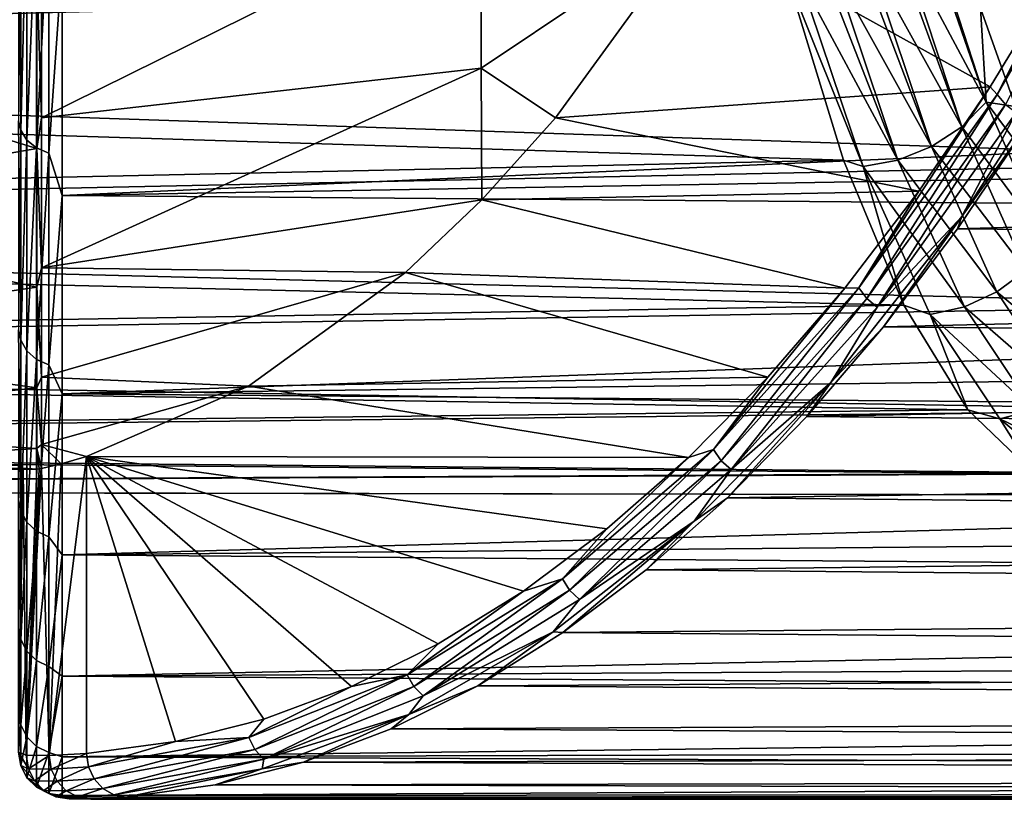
# Model space of a CAD drawing. Header units: metres. Extents: x -160 to 52, y -25 to 25.
# Tile 114 of 166: x 0.91 to 7.7, y -24.6 to -19.23. Entities that reach past the tile are written whole.
import ezdxf

# ---------------------------------------------------------------- set-up
doc = ezdxf.new("R2010")
doc.units = ezdxf.units.M
doc.layers.add('solid_509094_SW0001', color=7, linetype='CONTINUOUS')

msp = doc.modelspace()

# ---------------------------------------------------------------- linework, layer by layer
at = {"layer": 'solid_509094_SW0001'}
for points in [[(1.024543, -18.901043, -11.876725), (-1.4, -19.368736, -11.182545), (-1.4, -17.939648, -13.355344)], [(-16.11434, -18.06131, 215.294205), (6.203977, -18.932524, 211.931091), (-15.668333, -19.496307, 217.434723)], [(-11.080604, -19.480196, 239.45253), (10.590902, -18.936932, 235.847626), (-10.635017, -18.042067, 241.591019)], [(7.937325, -18.065977, 213.464722), (7.777011, -19.822565, 214.815201), (7.535569, -19.146196, 213.446609)], [(8.545158, -18.194277, -16.361021), (7.650603, -19.740879, -14.442641), (8.071993, -18.916016, -15.380391)], [(7.707858, -19.810293, -14.466337), (7.650603, -19.740879, -14.442641), (8.545158, -18.194277, -16.361021)], [(0.914684, -19.986334, 13.983932), (0.900001, -18.224771, 16.073191), (0.900001, -19.921974, 13.914166)], [(0.914684, -19.986334, 13.983932), (0.914684, -18.282446, 16.147945), (0.900001, -18.224771, 16.073191)], [(0.957352, -18.345184, 16.20336), (0.914684, -18.282446, 16.147945), (0.914684, -19.986334, 13.983932)], [(0.957352, -20.05492, 14.03192), (0.957352, -18.345184, 16.20336), (0.914684, -19.986334, 13.983932)], [(1.023818, -18.394955, 16.247318), (0.957352, -18.345184, 16.20336), (0.957352, -20.05492, 14.03192)], [(1.023818, -20.109329, 14.069989), (1.023818, -18.394955, 16.247318), (0.957352, -20.05492, 14.03192)], [(1.023818, -20.109329, 14.069989), (1.107565, -18.426874, 16.275513), (1.023818, -18.394955, 16.247318)], [(1.057903, -19.901499, -10.103704), (4.0899, -18.400927, -11.285426), (4.0899, -19.559816, -9.130638)], [(1.057903, -19.901499, -10.103704), (1.057903, -18.599623, -12.337283), (4.0899, -18.400927, -11.285426)], [(5.577367, -18.563982, -10.030647), (4.0899, -19.559816, -9.130638), (4.0899, -18.400927, -11.285426)], [(1.023818, -20.109329, 14.069989), (1.107565, -20.144224, 14.094404), (1.107565, -18.426874, 16.275513)], [(1.107565, -18.426874, 16.275513), (1.107565, -20.144224, 14.094404), (1.200001, -18.82662, 15.834085)], [(7.149704, -18.560635, 212.015442), (7.168045, -18.541943, 212.024628), (7.574396, -19.794209, 214.284958)], [(7.535569, -19.146196, 213.446609), (7.574396, -19.794209, 214.284958), (7.168045, -18.541943, 212.024628)], [(1.024543, -18.901043, -11.876725), (1.057903, -18.599623, -12.337283), (1.057903, -19.901499, -10.103704)], [(5.577367, -18.563982, -10.030647), (4.604591, -19.900532, -7.944524), (4.0899, -19.559816, -9.130638)], [(7.601531, -19.687035, -14.371482), (4.604591, -19.900532, -7.944524), (5.577367, -18.563982, -10.030647)], [(8.071993, -18.916016, -15.380391), (7.601531, -19.687035, -14.371482), (5.577367, -18.563982, -10.030647)], [(7.149704, -18.560635, 212.015442), (7.574396, -19.794209, 214.284958), (6.98751, -18.695702, 211.954071)], [(6.951611, -18.719776, 211.944305), (7.405998, -19.963011, 214.230423), (6.769784, -18.817684, 211.910721)], [(6.951611, -18.719776, 211.944305), (6.98751, -18.695702, 211.954071), (7.405998, -19.963011, 214.230423)], [(7.574396, -19.794209, 214.284958), (7.405998, -19.963011, 214.230423), (6.98751, -18.695702, 211.954071)], [(1.107565, -20.144224, 14.094404), (1.200001, -20.436573, 13.693295), (1.200001, -18.82662, 15.834085)], [(32.572514, -19.050781, 15.563661), (1.200001, -18.82662, 15.834085), (1.200001, -20.436573, 13.693295)], [(6.719144, -18.8388, 211.905411), (7.198289, -20.099943, 214.198685), (6.529742, -18.897678, 211.898788)], [(6.719144, -18.8388, 211.905411), (6.769784, -18.817684, 211.910721), (7.198289, -20.099943, 214.198685)], [(7.405998, -19.963011, 214.230423), (7.198289, -20.099943, 214.198685), (6.769784, -18.817684, 211.910721)], [(-15.668333, -19.496307, 217.434723), (6.203977, -18.932524, 211.931091), (6.58971, -20.193792, 214.133682)], [(-11.080604, -19.480196, 239.45253), (10.181106, -20.197454, 233.649445), (10.590902, -18.936932, 235.847626)], [(1.024543, -18.901043, -11.876725), (1.024543, -20.111952, -9.685837), (-1.4, -19.368736, -11.182545)], [(1.024543, -18.901043, -11.876725), (1.057903, -19.901499, -10.103704), (1.024543, -20.111952, -9.685837)], [(6.203977, -18.932524, 211.931091), (6.285978, -18.931362, 211.917953), (6.725985, -20.23798, 214.212906)], [(6.58971, -20.193792, 214.133682), (6.203977, -18.932524, 211.931091), (6.725985, -20.23798, 214.212906)], [(6.465379, -18.911009, 211.900925), (6.965614, -20.193352, 214.193024), (6.285978, -18.931362, 211.917953)], [(6.965614, -20.193352, 214.193024), (6.725985, -20.23798, 214.212906), (6.285978, -18.931362, 211.917953)], [(6.465379, -18.911009, 211.900925), (6.529742, -18.897678, 211.898788), (6.965614, -20.193352, 214.193024)], [(7.198289, -20.099943, 214.198685), (6.965614, -20.193352, 214.193024), (6.529742, -18.897678, 211.898788)], [(7.650603, -19.740879, -14.442641), (7.601531, -19.687035, -14.371482), (8.071993, -18.916016, -15.380391)], [(32.358486, -19.899794, 14.462296), (32.572514, -19.050781, 15.563661), (1.200001, -20.436573, 13.693295)], [(7.535569, -19.146196, 213.446609), (7.777011, -19.822565, 214.815201), (7.574396, -19.794209, 214.284958)], [(8.26458, -19.254114, -15.310494), (7.406583, -20.582582, -13.470514), (7.782453, -19.86565, -14.471743)], [(8.26458, -19.254114, -15.310494), (7.867343, -19.939524, -14.407475), (7.406583, -20.582582, -13.470514)], [(1.024543, -20.111952, -9.685837), (-1.4, -20.535891, -8.858519), (-1.4, -19.368736, -11.182545)], [(-11.557221, -20.65513, 237.1651), (10.181106, -20.197454, 233.649445), (-11.080604, -19.480196, 239.45253)], [(-15.668333, -19.496307, 217.434723), (6.58971, -20.193792, 214.133682), (-15.191373, -20.667892, 219.723785)], [(1.057903, -20.936357, -7.734565), (4.0899, -19.559816, -9.130638), (4.095542, -20.467524, -6.852864)], [(1.057903, -20.936357, -7.734565), (1.057903, -19.901499, -10.103704), (4.0899, -19.559816, -9.130638)], [(4.604591, -19.900532, -7.944524), (4.095542, -20.467524, -6.852864), (4.0899, -19.559816, -9.130638)], [(7.601531, -19.687035, -14.371482), (7.110155, -20.407967, -13.317721), (4.604591, -19.900532, -7.944524)], [(6.696873, -21.074646, -12.39736), (7.110155, -20.407967, -13.317721), (7.601531, -19.687035, -14.371482)], [(7.650603, -19.740879, -14.442641), (6.696873, -21.074646, -12.39736), (7.601531, -19.687035, -14.371482)], [(6.751229, -21.148117, -12.414841), (6.696873, -21.074646, -12.39736), (7.650603, -19.740879, -14.442641)], [(7.707858, -19.810293, -14.466337), (6.751229, -21.148117, -12.414841), (7.650603, -19.740879, -14.442641)], [(6.823513, -21.206707, -12.415289), (6.751229, -21.148117, -12.414841), (7.707858, -19.810293, -14.466337)], [(7.782453, -19.86565, -14.471743), (6.823513, -21.206707, -12.415289), (7.707858, -19.810293, -14.466337)], [(7.574396, -19.794209, 214.284958), (8.00535, -20.77363, 216.670151), (7.405998, -19.963011, 214.230423)], [(8.025874, -20.398132, 216.216278), (8.00535, -20.77363, 216.670151), (7.574396, -19.794209, 214.284958)], [(7.777011, -19.822565, 214.815201), (8.025874, -20.398132, 216.216278), (7.574396, -19.794209, 214.284958)], [(1.024543, -20.111952, -9.685837), (1.057903, -19.901499, -10.103704), (1.057903, -20.936357, -7.734565)], [(32.137867, -20.686209, 13.313171), (32.358486, -19.899794, 14.462296), (1.200001, -20.436573, 13.693295)], [(7.110155, -20.407967, -13.317721), (4.095542, -20.467524, -6.852864), (4.604591, -19.900532, -7.944524)], [(7.406583, -20.582582, -13.470514), (6.823513, -21.206707, -12.415289), (7.782453, -19.86565, -14.471743)], [(0.914684, -21.435402, 11.641627), (0.900001, -19.921974, 13.914166), (0.900001, -21.363779, 11.579232)], [(0.914684, -21.435402, 11.641627), (0.914684, -19.986334, 13.983932), (0.900001, -19.921974, 13.914166)], [(7.405998, -19.963011, 214.230423), (7.847632, -20.95336, 216.63443), (7.198289, -20.099943, 214.198685)], [(27.704384, -20.072054, -14.222256), (7.376604, -20.667694, -13.3419), (7.867343, -19.939524, -14.407475)], [(7.406583, -20.582582, -13.470514), (7.867343, -19.939524, -14.407475), (7.376604, -20.667694, -13.3419)], [(8.00535, -20.77363, 216.670151), (7.847632, -20.95336, 216.63443), (7.405998, -19.963011, 214.230423)], [(0.957352, -20.05492, 14.03192), (0.914684, -19.986334, 13.983932), (0.914684, -21.435402, 11.641627)], [(0.957352, -21.508961, 11.681578), (0.957352, -20.05492, 14.03192), (0.914684, -21.435402, 11.641627)], [(1.023818, -20.109329, 14.069989), (0.957352, -20.05492, 14.03192), (0.957352, -21.508961, 11.681578)], [(7.198289, -20.099943, 214.198685), (7.649354, -21.101185, 216.617325), (6.965614, -20.193352, 214.193024)], [(7.847632, -20.95336, 216.63443), (7.649354, -21.101185, 216.617325), (7.198289, -20.099943, 214.198685)], [(27.704384, -20.072054, -14.222256), (27.857029, -20.840185, -13.070829), (7.376604, -20.667694, -13.3419)], [(1.024543, -20.111952, -9.685837), (1.024543, -21.069948, -7.373147), (-1.4, -20.535891, -8.858519)], [(1.023818, -21.567314, 11.713269), (1.023818, -20.109329, 14.069989), (0.957352, -21.508961, 11.681578)], [(1.023818, -21.567314, 11.713269), (1.107565, -20.144224, 14.094404), (1.023818, -20.109329, 14.069989)], [(1.023818, -21.567314, 11.713269), (1.107565, -21.604738, 11.733595), (1.107565, -20.144224, 14.094404)], [(1.024543, -20.111952, -9.685837), (1.057903, -20.936357, -7.734565), (1.024543, -21.069948, -7.373147)], [(1.107565, -20.144224, 14.094404), (1.107565, -21.604738, 11.733595), (1.200001, -20.436573, 13.693295)], [(-15.191373, -20.667892, 219.723785), (6.58971, -20.193792, 214.133682), (7.007243, -21.192469, 216.461807)], [(-11.557221, -20.65513, 237.1651), (9.748112, -21.19523, 231.324249), (10.181106, -20.197454, 233.649445)], [(7.007243, -21.192469, 216.461807), (6.58971, -20.193792, 214.133682), (6.725985, -20.23798, 214.212906)], [(6.965614, -20.193352, 214.193024), (7.424095, -21.204618, 216.620865), (6.725985, -20.23798, 214.212906)], [(7.007243, -21.192469, 216.461807), (6.725985, -20.23798, 214.212906), (7.189395, -21.257702, 216.644012)], [(7.424095, -21.204618, 216.620865), (7.189395, -21.257702, 216.644012), (6.725985, -20.23798, 214.212906)], [(7.649354, -21.101185, 216.617325), (7.424095, -21.204618, 216.620865), (6.965614, -20.193352, 214.193024)], [(1.107565, -21.604738, 11.733595), (1.200001, -21.804226, 11.390155), (1.200001, -20.436573, 13.693295)], [(32.137867, -20.686209, 13.313171), (1.200001, -20.436573, 13.693295), (1.200001, -21.804226, 11.390155)], [(7.110155, -20.407967, -13.317721), (6.598734, -21.076492, -12.220978), (4.095542, -20.467524, -6.852864)], [(6.696873, -21.074646, -12.39736), (6.598734, -21.076492, -12.220978), (7.110155, -20.407967, -13.317721)], [(1.057903, -20.936357, -7.734565), (4.095542, -20.467524, -6.852864), (3.569119, -20.968697, -5.723947)], [(6.598734, -21.076492, -12.220978), (3.569119, -20.968697, -5.723947), (4.095542, -20.467524, -6.852864)], [(1.024543, -21.069948, -7.373147), (-1.4, -21.42555, -6.414197), (-1.4, -20.535891, -8.858519)], [(7.406583, -20.582582, -13.470514), (6.502692, -21.726728, -11.532114), (6.823513, -21.206707, -12.415289)], [(7.406583, -20.582582, -13.470514), (6.865876, -21.342646, -12.233208), (6.502692, -21.726728, -11.532114)], [(7.406583, -20.582582, -13.470514), (7.376604, -20.667694, -13.3419), (6.865876, -21.342646, -12.233208)], [(-15.191373, -20.667892, 219.723785), (7.007243, -21.192469, 216.461807), (-14.689903, -21.560236, 222.130478)], [(-12.05843, -21.550993, 234.759659), (9.748112, -21.19523, 231.324249), (-11.557221, -20.65513, 237.1651)], [(31.911907, -21.407021, 12.120202), (32.137867, -20.686209, 13.313171), (1.200001, -21.804226, 11.390155)], [(27.857029, -20.840185, -13.070829), (6.865876, -21.342646, -12.233208), (7.376604, -20.667694, -13.3419)], [(27.857029, -20.840185, -13.070829), (28.018259, -21.542692, -11.877385), (6.865876, -21.342646, -12.233208)], [(1.024543, -21.069948, -7.373147), (1.057903, -20.936357, -7.734565), (1.057903, -21.69031, -5.261651)], [(1.057903, -21.69031, -5.261651), (1.057903, -20.936357, -7.734565), (3.569119, -20.968697, -5.723947)], [(1.057903, -21.69031, -5.261651), (3.569119, -20.968697, -5.723947), (2.485228, -21.751623, -3.399533)], [(6.068676, -21.689232, -11.084263), (2.485228, -21.751623, -3.399533), (3.569119, -20.968697, -5.723947)], [(6.598734, -21.076492, -12.220978), (6.068676, -21.689232, -11.084263), (3.569119, -20.968697, -5.723947)], [(7.847632, -20.95336, 216.63443), (8.307475, -21.651114, 219.134308), (7.649354, -21.101185, 216.617325)], [(1.024543, -21.069948, -7.373147), (1.024543, -21.762987, -4.967738), (-1.4, -21.42555, -6.414197)], [(1.024543, -21.069948, -7.373147), (1.057903, -21.69031, -5.261651), (1.024543, -21.762987, -4.967738)], [(6.696873, -21.074646, -12.39736), (5.694161, -22.188931, -10.247036), (6.598734, -21.076492, -12.220978)], [(5.745543, -22.265707, -10.258139), (5.694161, -22.188931, -10.247036), (6.696873, -21.074646, -12.39736)], [(5.694161, -22.188931, -10.247036), (6.068676, -21.689232, -11.084263), (6.598734, -21.076492, -12.220978)], [(6.751229, -21.148117, -12.414841), (5.745543, -22.265707, -10.258139), (6.696873, -21.074646, -12.39736)], [(7.649354, -21.101185, 216.617325), (8.117828, -21.806526, 219.133743), (7.424095, -21.204618, 216.620865)], [(8.307475, -21.651114, 219.134308), (8.117828, -21.806526, 219.133743), (7.649354, -21.101185, 216.617325)], [(-14.689903, -21.560236, 222.130478), (7.007243, -21.192469, 216.461807), (7.448134, -21.9154, 218.88562)], [(5.815454, -22.326935, -10.2535), (5.745543, -22.265707, -10.258139), (6.751229, -21.148117, -12.414841)], [(6.823513, -21.206707, -12.415289), (5.815454, -22.326935, -10.2535), (6.751229, -21.148117, -12.414841)], [(7.448134, -21.9154, 218.88562), (7.007243, -21.192469, 216.461807), (7.189395, -21.257702, 216.644012)], [(-12.05843, -21.550993, 234.759659), (9.297832, -21.917233, 228.902252), (9.748112, -21.19523, 231.324249)], [(6.502692, -21.726728, -11.532114), (5.815454, -22.326935, -10.2535), (6.823513, -21.206707, -12.415289)], [(7.424095, -21.204618, 216.620865), (7.899537, -21.917187, 219.148453), (7.189395, -21.257702, 216.644012)], [(7.448134, -21.9154, 218.88562), (7.189395, -21.257702, 216.644012), (7.669691, -21.976614, 219.176788)], [(7.899537, -21.917187, 219.148453), (7.669691, -21.976614, 219.176788), (7.189395, -21.257702, 216.644012)], [(8.117828, -21.806526, 219.133743), (7.899537, -21.917187, 219.148453), (7.424095, -21.204618, 216.620865)], [(0.914684, -22.611172, 9.150894), (0.900001, -21.363779, 11.579232), (0.900001, -22.534163, 9.093933)], [(0.914684, -22.611172, 9.150894), (0.914684, -21.435402, 11.641627), (0.900001, -21.363779, 11.579232)], [(28.018259, -21.542692, -11.877385), (6.336622, -21.961266, -11.084344), (6.865876, -21.342646, -12.233208)], [(6.502692, -21.726728, -11.532114), (6.865876, -21.342646, -12.233208), (6.336622, -21.961266, -11.084344)], [(1.024543, -21.762987, -4.967738), (-1.4, -22.025314, -3.883657), (-1.4, -21.42555, -6.414197)], [(0.957352, -21.508961, 11.681578), (0.914684, -21.435402, 11.641627), (0.914684, -22.611172, 9.150894)], [(31.6817, -22.059519, 10.887489), (31.911907, -21.407021, 12.120202), (1.200001, -21.804226, 11.390155)], [(0.957352, -22.688765, 9.182297), (0.957352, -21.508961, 11.681578), (0.914684, -22.611172, 9.150894)], [(1.023818, -21.567314, 11.713269), (0.957352, -21.508961, 11.681578), (0.957352, -22.688765, 9.182297)], [(-14.689903, -21.560236, 222.130478), (7.448134, -21.9154, 218.88562), (-14.170699, -22.161278, 224.622284)], [(-12.577457, -22.155682, 232.268707), (9.297832, -21.917233, 228.902252), (-12.05843, -21.550993, 234.759659)], [(1.023818, -22.750319, 9.207208), (1.023818, -21.567314, 11.713269), (0.957352, -22.688765, 9.182297)], [(1.023818, -22.750319, 9.207208), (1.107565, -21.604738, 11.733595), (1.023818, -21.567314, 11.713269)], [(28.018259, -21.542692, -11.877385), (28.187906, -22.177284, -10.645558), (6.336622, -21.961266, -11.084344)], [(1.023818, -22.750319, 9.207208), (1.107565, -22.789797, 9.223185), (1.107565, -21.604738, 11.733595)], [(1.107565, -21.604738, 11.733595), (1.107565, -22.789797, 9.223185), (1.200001, -21.804226, 11.390155)], [(1.024543, -21.762987, -4.967738), (1.057903, -21.69031, -5.261651), (1.057903, -22.153244, -2.71814)], [(1.057903, -22.153244, -2.71814), (1.057903, -21.69031, -5.261651), (2.485228, -21.751623, -3.399533)], [(6.068676, -21.689232, -11.084263), (5.521634, -22.243038, -9.911127), (2.485228, -21.751623, -3.399533)], [(5.694161, -22.188931, -10.247036), (5.521634, -22.243038, -9.911127), (6.068676, -21.689232, -11.084263)], [(6.502692, -21.726728, -11.532114), (5.560724, -22.682362, -9.512055), (5.815454, -22.326935, -10.2535)], [(6.502692, -21.726728, -11.532114), (5.790584, -22.520584, -9.898643), (5.560724, -22.682362, -9.512055)], [(6.502692, -21.726728, -11.532114), (6.336622, -21.961266, -11.084344), (5.790584, -22.520584, -9.898643)], [(1.024543, -21.762987, -4.967738), (1.024543, -22.182352, -2.499859), (-1.4, -22.025314, -3.883657)], [(1.024543, -21.762987, -4.967738), (1.057903, -22.153244, -2.71814), (1.024543, -22.182352, -2.499859)], [(1.057903, -22.153244, -2.71814), (2.485228, -21.751623, -3.399533), (1.368462, -22.23678, -1.004621)], [(5.521634, -22.243038, -9.911127), (1.368462, -22.23678, -1.004621), (2.485228, -21.751623, -3.399533)], [(1.107565, -22.789797, 9.223185), (1.200001, -22.913361, 8.951968), (1.200001, -21.804226, 11.390155)], [(31.6817, -22.059519, 10.887489), (1.200001, -21.804226, 11.390155), (1.200001, -22.913361, 8.951968)], [(-14.170699, -22.161278, 224.622284), (7.448134, -21.9154, 218.88562), (7.904735, -22.353146, 221.373917)], [(-12.577457, -22.155682, 232.268707), (8.836285, -22.354059, 226.414902), (9.297832, -21.917233, 228.902252)], [(7.904735, -22.353146, 221.373917), (7.448134, -21.9154, 218.88562), (7.669691, -21.976614, 219.176788)], [(7.899537, -21.917187, 219.148453), (8.385921, -22.320747, 221.740524), (7.669691, -21.976614, 219.176788)], [(28.187906, -22.177284, -10.645558), (5.790584, -22.520584, -9.898643), (6.336622, -21.961266, -11.084344)], [(7.904735, -22.353146, 221.373917), (7.669691, -21.976614, 219.176788), (8.16077, -22.384693, 221.775223)], [(8.385921, -22.320747, 221.740524), (8.16077, -22.384693, 221.775223), (7.669691, -21.976614, 219.176788)], [(1.024543, -22.182352, -2.499859), (-1.4, -22.327217, -1.300596), (-1.4, -22.025314, -3.883657)], [(31.448225, -22.641354, 9.619196), (31.6817, -22.059519, 10.887489), (1.200001, -22.913361, 8.951968)], [(-14.170699, -22.161278, 224.622284), (7.904735, -22.353146, 221.373917), (-13.640776, -22.4629, 227.165543)], [(-13.107292, -22.461025, 229.725876), (8.836285, -22.354059, 226.414902), (-12.577457, -22.155682, 232.268707)], [(1.024543, -22.182352, -2.499859), (1.024543, -22.322769, -0.000544), (-1.4, -22.327217, -1.300596)], [(1.024543, -22.182352, -2.499859), (1.057903, -22.153244, -2.71814), (1.057903, -22.318949, -0.13816)], [(1.041024, -22.321688, -0.070656), (1.024543, -22.182352, -2.499859), (1.057903, -22.318949, -0.13816)], [(1.041024, -22.321688, -0.070656), (1.024543, -22.322769, -0.000544), (1.024543, -22.182352, -2.499859)], [(1.192961, -22.286247, -0.577878), (1.057903, -22.153244, -2.71814), (1.368462, -22.23678, -1.004621)], [(1.192961, -22.286247, -0.577878), (1.057903, -22.318949, -0.13816), (1.057903, -22.153244, -2.71814)], [(5.694161, -22.188931, -10.247036), (4.652288, -23.078932, -8.012733), (5.521634, -22.243038, -9.911127)], [(4.700643, -23.158295, -8.017344), (4.652288, -23.078932, -8.012733), (5.694161, -22.188931, -10.247036)], [(5.745543, -22.265707, -10.258139), (4.700643, -23.158295, -8.017344), (5.694161, -22.188931, -10.247036)], [(28.187906, -22.177284, -10.645558), (28.365719, -22.741859, -9.379107), (5.790584, -22.520584, -9.898643)], [(1.109999, -24.2988, -0.325365), (1.192961, -22.286247, -0.577878), (1.368462, -22.23678, -1.004621)], [(1.109999, -24.2988, -0.325365), (1.368462, -22.23678, -1.004621), (1.368462, -24.284136, -1.004621)], [(1.981511, -24.200768, -2.319309), (1.368462, -24.284136, -1.004621), (1.368462, -22.23678, -1.004621)], [(2.591093, -24.04648, -3.626561), (1.981511, -24.200768, -2.319309), (1.368462, -22.23678, -1.004621)], [(3.19632, -23.821602, -4.924475), (2.591093, -24.04648, -3.626561), (1.368462, -22.23678, -1.004621)], [(3.794199, -23.527067, -6.20663), (3.19632, -23.821602, -4.924475), (1.368462, -22.23678, -1.004621)], [(4.382235, -23.164688, -7.467678), (3.794199, -23.527067, -6.20663), (1.368462, -22.23678, -1.004621)], [(4.958826, -22.735867, -8.704183), (4.382235, -23.164688, -7.467678), (1.368462, -22.23678, -1.004621)], [(5.521634, -22.243038, -9.911127), (4.958826, -22.735867, -8.704183), (1.368462, -22.23678, -1.004621)], [(4.652288, -23.078932, -8.012733), (4.958826, -22.735867, -8.704183), (5.521634, -22.243038, -9.911127)], [(4.768139, -23.221586, -8.007527), (4.700643, -23.158295, -8.017344), (5.745543, -22.265707, -10.258139)], [(5.815454, -22.326935, -10.2535), (4.768139, -23.221586, -8.007527), (5.745543, -22.265707, -10.258139)], [(0.931203, -22.317598, 0.550759), (0.900001, -22.297407, 1.10847), (-1.4, -22.327217, -1.300596)], [(1.024543, -22.322769, -0.000544), (0.931203, -22.317598, 0.550759), (-1.4, -22.327217, -1.300596)], [(0.900001, -24.274702, 1.10847), (0.900001, -22.297407, 1.10847), (0.931203, -22.317598, 0.550759)], [(0.952646, -24.296221, 0.384817), (0.900001, -24.274702, 1.10847), (0.931203, -22.317598, 0.550759)], [(0.952646, -24.296221, 0.384817), (0.931203, -22.317598, 0.550759), (1.024543, -22.322769, -0.000544)], [(0.952646, -24.296221, 0.384817), (1.041024, -22.321688, -0.070656), (1.057903, -22.318949, -0.13816)], [(0.952646, -24.296221, 0.384817), (1.057903, -22.318949, -0.13816), (1.109999, -24.2988, -0.325365)], [(0.952646, -24.296221, 0.384817), (1.024543, -22.322769, -0.000544), (1.041024, -22.321688, -0.070656)], [(1.109999, -24.2988, -0.325365), (1.057903, -22.318949, -0.13816), (1.192961, -22.286247, -0.577878)], [(5.560724, -22.682362, -9.512055), (4.768139, -23.221586, -8.007527), (5.815454, -22.326935, -10.2535)], [(-13.640776, -22.4629, 227.165543), (7.904735, -22.353146, 221.373917), (8.369629, -22.5, 223.894577)], [(-13.107292, -22.461025, 229.725876), (8.369629, -22.5, 223.894577), (8.836285, -22.354059, 226.414902)], [(-13.640776, -22.4629, 227.165543), (8.369629, -22.5, 223.894577), (-13.107292, -22.461025, 229.725876)], [(0.914684, -23.498653, 6.543488), (0.900001, -22.534163, 9.093933), (0.900001, -23.416927, 6.49135)], [(0.914684, -23.498653, 6.543488), (0.914684, -22.611172, 9.150894), (0.900001, -22.534163, 9.093933)], [(28.365719, -22.741859, -9.379107), (5.228969, -23.01796, -8.679481), (5.790584, -22.520584, -9.898643)], [(5.560724, -22.682362, -9.512055), (5.790584, -22.520584, -9.898643), (5.228969, -23.01796, -8.679481)], [(0.957352, -22.688765, 9.182297), (0.914684, -22.611172, 9.150894), (0.914684, -23.498653, 6.543488)], [(31.21249, -23.150476, 8.319568), (31.448225, -22.641354, 9.619196), (1.200001, -22.913361, 8.951968)], [(5.560724, -22.682362, -9.512055), (4.653673, -23.450903, -7.430681), (4.58816, -23.446182, -7.426386)], [(5.560724, -22.682362, -9.512055), (4.58816, -23.446182, -7.426386), (4.768139, -23.221586, -8.007527)], [(5.560724, -22.682362, -9.512055), (5.228969, -23.01796, -8.679481), (4.653673, -23.450903, -7.430681)], [(0.957352, -23.579292, 6.565943), (0.957352, -22.688765, 9.182297), (0.914684, -23.498653, 6.543488)], [(1.023818, -22.750319, 9.207208), (0.957352, -22.688765, 9.182297), (0.957352, -23.579292, 6.565943)], [(1.023818, -23.643263, 6.583756), (1.023818, -22.750319, 9.207208), (0.957352, -23.579292, 6.565943)], [(1.023818, -23.643263, 6.583756), (1.107565, -22.789797, 9.223185), (1.023818, -22.750319, 9.207208)], [(4.652288, -23.078932, -8.012733), (4.382235, -23.164688, -7.467678), (4.958826, -22.735867, -8.704183)], [(28.365719, -22.741859, -9.379107), (28.551411, -23.234497, -8.081956), (5.228969, -23.01796, -8.679481)], [(1.023818, -23.643263, 6.583756), (1.107565, -23.68429, 6.595181), (1.107565, -22.789797, 9.223185)], [(1.107565, -22.789797, 9.223185), (1.107565, -23.68429, 6.595181), (1.200001, -22.913361, 8.951968)], [(1.107565, -23.68429, 6.595181), (1.200001, -23.75083, 6.407646), (1.200001, -22.913361, 8.951968)], [(31.21249, -23.150476, 8.319568), (1.200001, -22.913361, 8.951968), (1.200001, -23.75083, 6.407646)], [(28.551411, -23.234497, -8.081956), (4.653673, -23.450903, -7.430681), (5.228969, -23.01796, -8.679481)], [(4.652288, -23.078932, -8.012733), (3.580289, -23.741465, -5.713824), (4.382235, -23.164688, -7.467678)], [(3.625579, -23.822723, -5.711861), (3.580289, -23.741465, -5.713824), (4.652288, -23.078932, -8.012733)], [(4.700643, -23.158295, -8.017344), (3.625579, -23.822723, -5.711861), (4.652288, -23.078932, -8.012733)], [(30.975693, -23.585142, 6.992914), (31.21249, -23.150476, 8.319568), (1.200001, -23.75083, 6.407646)], [(3.690632, -23.887526, -5.696803), (3.625579, -23.822723, -5.711861), (4.700643, -23.158295, -8.017344)], [(4.768139, -23.221586, -8.007527), (3.690632, -23.887526, -5.696803), (4.700643, -23.158295, -8.017344)], [(3.580289, -23.741465, -5.713824), (3.794199, -23.527067, -6.20663), (4.382235, -23.164688, -7.467678)], [(4.58816, -23.446182, -7.426386), (3.690632, -23.887526, -5.696803), (4.768139, -23.221586, -8.007527)], [(28.551411, -23.234497, -8.081956), (28.744673, -23.653486, -6.758139), (4.653673, -23.450903, -7.430681)], [(0.914684, -24.086531, 3.852654), (0.900001, -23.416927, 6.49135), (0.900001, -23.998739, 3.814209)], [(0.914684, -24.086531, 3.852654), (0.914684, -23.498653, 6.543488), (0.900001, -23.416927, 6.49135)], [(0.957352, -23.579292, 6.565943), (0.914684, -23.498653, 6.543488), (0.914684, -24.086531, 3.852654)], [(4.58816, -23.446182, -7.426386), (4.066795, -23.817219, -6.156293), (3.591891, -24.016056, -5.289881)], [(4.58816, -23.446182, -7.426386), (3.591891, -24.016056, -5.289881), (3.690632, -23.887526, -5.696803)], [(4.58816, -23.446182, -7.426386), (4.653673, -23.450903, -7.430681), (4.066795, -23.817219, -6.156293)], [(28.744673, -23.653486, -6.758139), (4.066795, -23.817219, -6.156293), (4.653673, -23.450903, -7.430681)], [(3.580289, -23.741465, -5.713824), (3.19632, -23.821602, -4.924475), (3.794199, -23.527067, -6.20663)], [(0.957352, -24.169188, 3.865875), (0.957352, -23.579292, 6.565943), (0.914684, -24.086531, 3.852654)], [(1.023818, -23.643263, 6.583756), (0.957352, -23.579292, 6.565943), (0.957352, -24.169188, 3.865875)], [(30.738789, -23.943871, 5.643652), (30.975693, -23.585142, 6.992914), (1.200001, -23.75083, 6.407646)], [(1.023818, -24.234758, 3.876363), (1.023818, -23.643263, 6.583756), (0.957352, -24.169188, 3.865875)], [(1.023818, -24.234758, 3.876363), (1.107565, -23.68429, 6.595181), (1.023818, -23.643263, 6.583756)], [(1.023818, -24.234758, 3.876363), (1.107565, -24.276812, 3.883089), (1.107565, -23.68429, 6.595181)], [(1.107565, -23.68429, 6.595181), (1.107565, -24.276812, 3.883089), (1.200001, -23.75083, 6.407646)], [(28.744673, -23.653486, -6.758139), (28.945135, -23.997339, -5.411794), (4.066795, -23.817219, -6.156293)], [(1.107565, -24.276812, 3.883089), (1.200001, -24.306704, 3.787352), (1.200001, -23.75083, 6.407646)], [(30.738789, -23.943871, 5.643652), (1.200001, -23.75083, 6.407646), (1.200001, -24.306704, 3.787352)], [(3.580289, -23.741465, -5.713824), (2.487156, -24.174206, -3.369591), (3.19632, -23.821602, -4.924475)], [(2.529357, -24.256687, -3.361005), (2.487156, -24.174206, -3.369591), (3.580289, -23.741465, -5.713824)], [(3.625579, -23.822723, -5.711861), (2.529357, -24.256687, -3.361005), (3.580289, -23.741465, -5.713824)], [(2.487156, -24.174206, -3.369591), (2.591093, -24.04648, -3.626561), (3.19632, -23.821602, -4.924475)], [(2.591947, -24.322466, -3.340666), (2.529357, -24.256687, -3.361005), (3.625579, -23.822723, -5.711861)], [(3.690632, -23.887526, -5.696803), (2.591947, -24.322466, -3.340666), (3.625579, -23.822723, -5.711861)], [(28.945135, -23.997339, -5.411794), (3.469782, -24.115078, -4.860343), (4.066795, -23.817219, -6.156293)], [(3.591891, -24.016056, -5.289881), (4.066795, -23.817219, -6.156293), (3.469782, -24.115078, -4.860343)], [(3.591891, -24.016056, -5.289881), (2.591947, -24.322466, -3.340666), (3.690632, -23.887526, -5.696803)], [(30.502666, -24.225462, 4.276311), (30.738789, -23.943871, 5.643652), (1.200001, -24.306704, 3.787352)], [(0.914684, -24.086531, 3.852654), (0.900001, -23.998739, 3.814209), (0.900001, -24.274702, 1.10847)], [(3.591891, -24.016056, -5.289881), (2.86488, -24.342897, -3.547283), (2.579031, -24.390358, -3.117796)], [(3.591891, -24.016056, -5.289881), (2.579031, -24.390358, -3.117796), (2.591947, -24.322466, -3.340666)], [(3.591891, -24.016056, -5.289881), (3.469782, -24.115078, -4.860343), (2.86488, -24.342897, -3.547283)], [(28.945135, -23.997339, -5.411794), (29.152254, -24.264793, -4.047176), (3.469782, -24.115078, -4.860343)], [(0.914684, -24.367311, 1.112699), (0.914684, -24.086531, 3.852654), (0.900001, -24.274702, 1.10847)], [(0.957352, -24.169188, 3.865875), (0.914684, -24.086531, 3.852654), (0.914684, -24.367311, 1.112699)], [(2.487156, -24.174206, -3.369591), (1.981511, -24.200768, -2.319309), (2.591093, -24.04648, -3.626561)], [(0.957352, -24.169188, 3.865875), (0.914684, -24.367311, 1.112699), (0.957352, -24.45093, 1.116517)], [(1.023818, -24.234758, 3.876363), (0.957352, -24.169188, 3.865875), (0.957352, -24.45093, 1.116517)], [(2.487156, -24.174206, -3.369591), (1.382785, -24.375921, -1.00126), (1.981511, -24.200768, -2.319309)], [(2.487156, -24.174206, -3.369591), (1.421887, -24.458969, -0.986029), (1.382785, -24.375921, -1.00126)], [(2.529357, -24.256687, -3.361005), (1.421887, -24.458969, -0.986029), (2.487156, -24.174206, -3.369591)], [(29.152254, -24.264793, -4.047176), (2.86488, -24.342897, -3.547283), (3.469782, -24.115078, -4.860343)], [(1.023818, -24.234758, 3.876363), (0.957352, -24.45093, 1.116517), (1.023818, -24.517265, 1.119546)], [(1.023818, -24.234758, 3.876363), (1.023818, -24.517265, 1.119546), (1.107565, -24.276812, 3.883089)], [(30.268248, -24.428991, 2.895543), (30.502666, -24.225462, 4.276311), (1.200001, -24.306704, 3.787352)], [(1.382785, -24.375921, -1.00126), (1.368462, -24.284136, -1.004621), (1.981511, -24.200768, -2.319309)], [(0.966989, -24.389061, 0.388532), (0.914684, -24.367311, 1.112699), (0.900001, -24.274702, 1.10847)], [(0.966989, -24.389061, 0.388532), (0.900001, -24.274702, 1.10847), (0.952646, -24.296221, 0.384817)], [(0.966989, -24.389061, 0.388532), (0.952646, -24.296221, 0.384817), (1.109999, -24.2988, -0.325365)], [(0.966989, -24.389061, 0.388532), (1.109999, -24.2988, -0.325365), (1.124264, -24.391361, -0.321996)], [(1.023818, -24.517265, 1.119546), (1.107565, -24.559809, 1.121489), (1.107565, -24.276812, 3.883089)], [(1.107565, -24.276812, 3.883089), (1.107565, -24.559809, 1.121489), (1.200001, -24.306704, 3.787352)], [(1.107565, -24.559809, 1.121489), (1.200001, -24.57439, 1.122155), (1.200001, -24.306704, 3.787352)], [(1.124264, -24.391361, -0.321996), (1.109999, -24.2988, -0.325365), (1.368462, -24.284136, -1.004621)], [(1.382785, -24.375921, -1.00126), (1.124264, -24.391361, -0.321996), (1.368462, -24.284136, -1.004621)], [(30.268248, -24.428991, 2.895543), (1.200001, -24.306704, 3.787352), (1.200001, -24.57439, 1.122155)], [(2.529357, -24.256687, -3.361005), (1.482005, -24.525198, -0.960389), (1.421887, -24.458969, -0.986029)], [(2.591947, -24.322466, -3.340666), (1.482005, -24.525198, -0.960389), (2.529357, -24.256687, -3.361005)], [(29.152254, -24.264793, -4.047176), (29.365553, -24.454821, -2.66863), (2.86488, -24.342897, -3.547283)], [(1.009072, -24.47278, 0.396163), (0.957352, -24.45093, 1.116517), (0.914684, -24.367311, 1.112699)], [(1.009072, -24.47278, 0.396163), (0.914684, -24.367311, 1.112699), (0.966989, -24.389061, 0.388532)], [(1.382785, -24.375921, -1.00126), (1.165172, -24.474874, -0.310573), (1.124264, -24.391361, -0.321996)], [(1.382785, -24.375921, -1.00126), (1.421887, -24.458969, -0.986029), (1.165172, -24.474874, -0.310573)], [(2.591947, -24.322466, -3.340666), (1.557357, -24.568237, -0.926808), (1.482005, -24.525198, -0.960389)], [(2.579031, -24.390358, -3.117796), (1.557357, -24.568237, -0.926808), (2.591947, -24.322466, -3.340666)], [(29.365553, -24.454821, -2.66863), (2.254803, -24.499441, -2.221996), (2.86488, -24.342897, -3.547283)], [(2.579031, -24.390358, -3.117796), (2.86488, -24.342897, -3.547283), (2.254803, -24.499441, -2.221996)], [(1.074765, -24.539162, 0.406942), (1.023818, -24.517265, 1.119546), (0.957352, -24.45093, 1.116517)], [(1.074765, -24.539162, 0.406942), (0.957352, -24.45093, 1.116517), (1.009072, -24.47278, 0.396163)], [(1.009072, -24.47278, 0.396163), (0.966989, -24.389061, 0.388532), (1.124264, -24.391361, -0.321996)], [(1.009072, -24.47278, 0.396163), (1.124264, -24.391361, -0.321996), (1.165172, -24.474874, -0.310573)], [(30.036604, -24.55385, 1.506079), (30.268248, -24.428991, 2.895543), (1.200001, -24.57439, 1.122155)], [(2.579031, -24.390358, -3.117796), (1.640355, -24.583941, -0.888673), (1.557357, -24.568237, -0.926808)], [(2.579031, -24.390358, -3.117796), (2.254803, -24.499441, -2.221996), (1.640355, -24.583941, -0.888673)], [(1.074765, -24.539162, 0.406942), (1.009072, -24.47278, 0.396163), (1.165172, -24.474874, -0.310573)], [(1.157616, -24.581686, 0.419811), (1.107565, -24.559809, 1.121489), (1.023818, -24.517265, 1.119546)], [(1.157616, -24.581686, 0.419811), (1.023818, -24.517265, 1.119546), (1.074765, -24.539162, 0.406942)], [(1.074765, -24.539162, 0.406942), (1.165172, -24.474874, -0.310573), (1.228731, -24.541214, -0.292201)], [(1.421887, -24.458969, -0.986029), (1.228731, -24.541214, -0.292201), (1.165172, -24.474874, -0.310573)], [(1.421887, -24.458969, -0.986029), (1.482005, -24.525198, -0.960389), (1.228731, -24.541214, -0.292201)], [(29.584528, -24.566643, -1.280571), (1.640355, -24.583941, -0.888673), (2.254803, -24.499441, -2.221996)], [(29.365553, -24.454821, -2.66863), (29.584528, -24.566643, -1.280571), (2.254803, -24.499441, -2.221996)], [(1.157616, -24.581686, 0.419811), (1.074765, -24.539162, 0.406942), (1.228731, -24.541214, -0.292201)], [(1.107565, -24.559809, 1.121489), (1.249499, -24.596176, 0.433598), (1.200001, -24.57439, 1.122155)], [(1.157616, -24.581686, 0.419811), (1.249499, -24.596176, 0.433598), (1.107565, -24.559809, 1.121489)], [(1.157616, -24.581686, 0.419811), (1.228731, -24.541214, -0.292201), (1.30874, -24.583912, -0.268672)], [(1.157616, -24.581686, 0.419811), (1.397439, -24.598804, -0.242359), (1.249499, -24.596176, 0.433598)], [(1.157616, -24.581686, 0.419811), (1.30874, -24.583912, -0.268672), (1.397439, -24.598804, -0.242359)], [(30.036604, -24.55385, 1.506079), (1.200001, -24.57439, 1.122155), (1.249499, -24.596176, 0.433598)], [(1.482005, -24.525198, -0.960389), (1.30874, -24.583912, -0.268672), (1.228731, -24.541214, -0.292201)], [(29.833364, -24.59856, 0.265813), (30.036604, -24.55385, 1.506079), (1.249499, -24.596176, 0.433598)], [(1.482005, -24.525198, -0.960389), (1.557357, -24.568237, -0.926808), (1.30874, -24.583912, -0.268672)], [(1.557357, -24.568237, -0.926808), (1.640355, -24.583941, -0.888673), (1.30874, -24.583912, -0.268672)], [(1.30874, -24.583912, -0.268672), (1.640355, -24.583941, -0.888673), (1.397439, -24.598804, -0.242359)], [(29.808464, -24.599739, 0.112515), (1.397439, -24.598804, -0.242359), (1.640355, -24.583941, -0.888673)], [(29.584528, -24.566643, -1.280571), (29.808464, -24.599739, 0.112515), (1.640355, -24.583941, -0.888673)], [(29.833364, -24.59856, 0.265813), (1.249499, -24.596176, 0.433598), (1.397439, -24.598804, -0.242359)], [(29.808464, -24.599739, 0.112515), (29.833364, -24.59856, 0.265813), (1.397439, -24.598804, -0.242359)]]:
    msp.add_3dface(points, dxfattribs=at)

doc.saveas('drawing.dxf')
